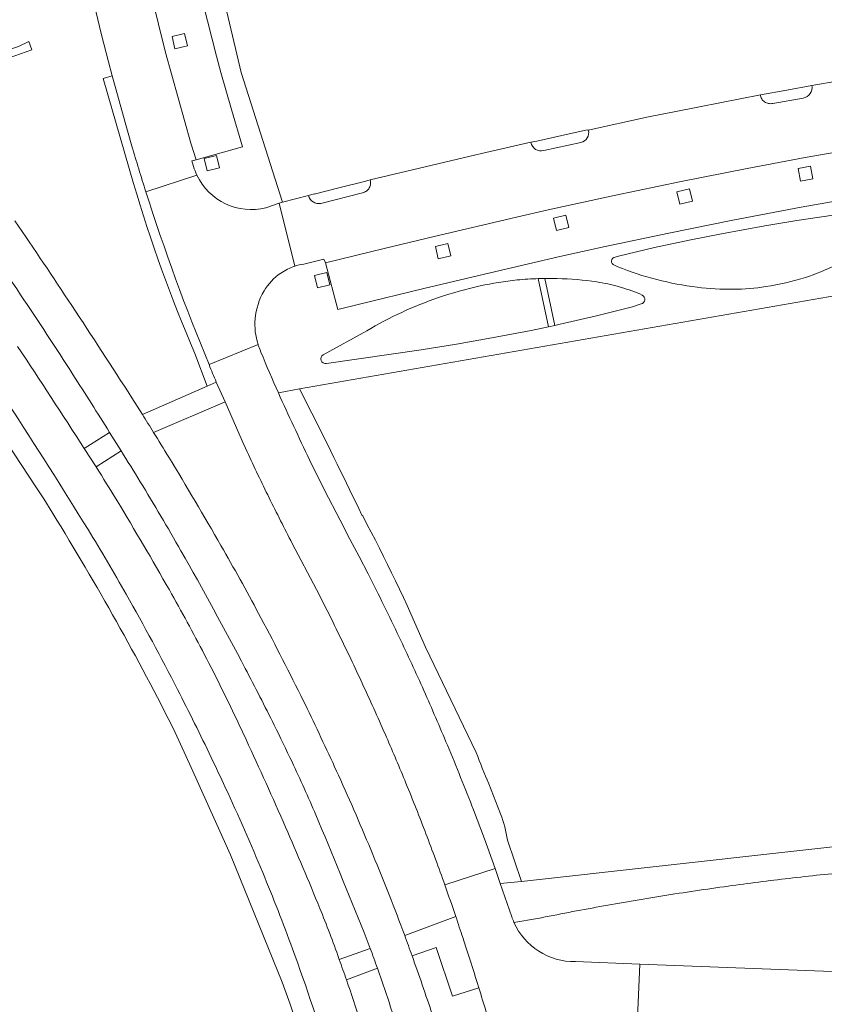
# Model space of a CAD drawing. Extents: x 152048 to 156914, y 461460 to 468786.
# Tile 230 of 256: x 154673 to 154749, y 468118 to 468211. Entities that reach past the tile are written whole.
import ezdxf

# ---------------------------------------------------------------- set-up
doc = ezdxf.new("R2010")
doc.units = 0
doc.header["$LTSCALE"] = 0.75
for name, color, linetype, lineweight in [('B-RO-VH-VERHARDING_BETON-GV', 251, 'CONTINUOUS', 18), ('B-RO-VH-VERHARDING_BETONSTRAATSTEEN-GV', 251, 'CONTINUOUS', 18), ('B-RO-VH-VERHARDING_TEGEL-GV', 251, 'CONTINUOUS', 18)]:
    doc.layers.add(name, color=color, linetype=linetype, lineweight=lineweight)

msp = doc.modelspace()

# ---------------------------------------------------------------- linework, layer by layer
at = {"layer": 'B-RO-VH-VERHARDING_BETON-GV'}
for points in [[(154667.101, 468193.456, -0.00452), (154673.024, 468184.793)], [(154667.101, 468193.456, -0.00452), (154673.024, 468184.793)], [(154677.842, 468183.792, 0.003843), (154672.489, 468191.76)], [(154677.842, 468183.792, 0.003843), (154672.489, 468191.76)], [(154673.024, 468184.793, -0.005299), (154677.962, 468177.265)], [(154673.024, 468184.793, -0.005299), (154677.962, 468177.265)], [(154683.513, 468175.068, 0.003973), (154677.842, 468183.792)], [(154683.513, 468175.068, 0.003973), (154677.842, 468183.792)], [(154677.962, 468177.265, -0.003126), (154681.427, 468171.792)], [(154677.962, 468177.265, -0.003126), (154681.427, 468171.792)], [(154685.571, 468171.802, 0.002231), (154684.513, 468173.494)], [(154685.571, 468171.802, 0.002231), (154684.513, 468173.494)], [(154687.004, 468169.463, 0.002747), (154685.571, 468171.802)], [(154687.004, 468169.463, 0.002747), (154685.571, 468171.802)], [(154682.513, 468170.051, -0.001306), (154684.303, 468167.147)], [(154682.513, 468170.051, -0.001306), (154684.303, 468167.147)], [(154691.933, 468161.113, 0.006102), (154687.004, 468169.463)], [(154691.933, 468161.113, 0.006102), (154687.004, 468169.463)], [(154684.303, 468167.147, -0.00841), (154688.148, 468160.631)], [(154684.303, 468167.147, -0.00841), (154688.148, 468160.631)], [(154688.148, 468160.631, -0.008198), (154694.225, 468149.519)], [(154688.148, 468160.631, -0.008198), (154694.225, 468149.519)], [(154695.481, 468154.705, 0.007824), (154691.933, 468161.113)], [(154695.481, 468154.705, 0.007824), (154691.933, 468161.113)], [(154699.452, 468146.968, 0.007868), (154695.481, 468154.705)], [(154699.452, 468146.968, 0.007868), (154695.481, 468154.705)], [(154694.225, 468149.519, -0.006549), (154696.954, 468144.165)], [(154694.225, 468149.519, -0.006549), (154696.954, 468144.165)], [(154703.015, 468139.439, 0.006996), (154700.051, 468145.746)], [(154703.015, 468139.439, 0.006996), (154700.051, 468145.746)], [(154696.954, 468144.165, -0.004055), (154698.634, 468140.69)], [(154696.954, 468144.165, -0.004055), (154698.634, 468140.69)], [(154698.634, 468140.69, -0.010615), (154700.875, 468135.688)], [(154698.634, 468140.69, -0.010615), (154700.875, 468135.688)], [(154706.267, 468131.939, 0.008545), (154703.015, 468139.439)], [(154706.267, 468131.939, 0.008545), (154703.015, 468139.439)], [(154700.875, 468135.688, -0.004778), (154705.448, 468124.582)], [(154700.875, 468135.688, -0.004778), (154705.448, 468124.582)], [(154709.268, 468124.313, 0.009856), (154706.267, 468131.939)], [(154709.268, 468124.313, 0.009856), (154706.267, 468131.939)], [(154709.963, 468122.393, 0.001715), (154709.268, 468124.313)], [(154709.963, 468122.393, 0.001715), (154709.268, 468124.313)], [(154706.015, 468123.095, -0.002057), (154706.689, 468121.218)], [(154706.015, 468123.095, -0.002057), (154706.689, 468121.218)], [(154711.856, 468116.909, 0.005613), (154709.963, 468122.393)], [(154711.856, 468116.909, 0.005613), (154709.963, 468122.393)], [(154706.689, 468121.218, -0.005716), (154708.184, 468116.817)], [(154706.689, 468121.218, -0.005716), (154708.184, 468116.817)]]:
    msp.add_lwpolyline(points, format="xyb", dxfattribs=at)
for points in [[(154684.513, 468173.494), (154683.513, 468175.068)], [(154684.513, 468173.494), (154683.513, 468175.068)], [(154681.427, 468171.792), (154682.513, 468170.051)], [(154681.427, 468171.792), (154682.513, 468170.051)], [(154700.051, 468145.746), (154699.452, 468146.968)], [(154700.051, 468145.746), (154699.452, 468146.968)], [(154705.448, 468124.582), (154705.74, 468123.833), (154706.015, 468123.095)], [(154705.448, 468124.582), (154705.74, 468123.833), (154706.015, 468123.095)]]:
    msp.add_lwpolyline(points, dxfattribs=at)
at = {"layer": 'B-RO-VH-VERHARDING_BETONSTRAATSTEEN-GV'}
for points in [[(154696.173, 468193.012), (154697.412, 468193.427), (154697.742, 468193.538), (154693.824, 468205.772), (154690.115, 468221.499), (154689.634, 468223.536), (154685.547, 468222.533), (154685.483, 468222.51), (154685.382, 468222.477)], [(154696.173, 468193.012), (154697.412, 468193.427), (154697.742, 468193.538), (154693.824, 468205.772), (154690.115, 468221.499), (154689.634, 468223.536), (154685.547, 468222.533), (154685.483, 468222.51), (154685.382, 468222.477)], [(154689.351, 468196.897), (154689.193, 468197.434), (154689.596, 468197.521), (154689.092, 468199.093), (154686.696, 468207.653), (154684.051, 468218.404), (154683.649, 468218.288), (154683.59, 468218.801), (154683.497, 468219.52), (154678.373, 468218.018)], [(154689.351, 468196.897), (154689.193, 468197.434), (154689.596, 468197.521), (154689.092, 468199.093), (154686.696, 468207.653), (154684.051, 468218.404), (154683.649, 468218.288), (154683.59, 468218.801), (154683.497, 468219.52), (154678.373, 468218.018)], [(154683.497, 468219.52), (154683.59, 468218.801), (154683.649, 468218.288), (154684.051, 468218.404), (154688.437, 468219.51), (154689.343, 468215.827), (154690.242, 468212.25), (154691.508, 468207.31), (154691.915, 468205.785), (154692.912, 468202.268), (154693.963, 468198.762), (154689.596, 468197.521), (154689.193, 468197.434), (154689.351, 468196.897)], [(154683.497, 468219.52), (154683.59, 468218.801), (154683.649, 468218.288), (154684.051, 468218.404), (154688.437, 468219.51), (154689.343, 468215.827), (154690.242, 468212.25), (154691.508, 468207.31), (154691.915, 468205.785), (154692.912, 468202.268), (154693.963, 468198.762), (154689.596, 468197.521), (154689.193, 468197.434), (154689.351, 468196.897)], [(154678.849, 468216.851), (154680.667, 468209.314), (154681.326, 468206.767), (154681.679, 468205.451), (154682.007, 468204.225), (154682.884, 468201.058), (154683.528, 468198.821)], [(154678.849, 468216.851), (154680.667, 468209.314), (154681.326, 468206.767), (154681.679, 468205.451), (154682.007, 468204.225), (154682.884, 468201.058), (154683.528, 468198.821)], [(154699.756, 468187.692), (154701.65, 468188.165), (154701.791, 468187.804), (154707.456, 468189.2), (154712.047, 468190.302), (154719.821, 468192.133), (154722.812, 468192.818), (154729.03, 468194.178), (154735.354, 468195.493), (154741.585, 468196.724), (154747.061, 468197.751), (154752.305, 468198.671), (154755.634, 468199.218), (154754.55, 468205.711), (154753.184, 468205.519), (154752.645, 468205.412), (154748.21, 468204.645), (154747.684, 468204.546)], [(154699.756, 468187.692), (154701.65, 468188.165), (154701.791, 468187.804), (154707.456, 468189.2), (154712.047, 468190.302), (154719.821, 468192.133), (154722.812, 468192.818), (154729.03, 468194.178), (154735.354, 468195.493), (154741.585, 468196.724), (154747.061, 468197.751), (154752.305, 468198.671), (154755.634, 468199.218), (154754.55, 468205.711), (154753.184, 468205.519), (154752.645, 468205.412), (154748.21, 468204.645), (154747.684, 468204.546)], [(154747.684, 468204.546), (154745.343, 468204.118)], [(154747.684, 468204.546), (154745.343, 468204.118)], [(154742.853, 468203.662), (154737.073, 468202.544), (154734.694, 468202.062), (154732.289, 468201.574), (154726.592, 468200.339)], [(154742.853, 468203.662), (154737.073, 468202.544), (154734.694, 468202.062), (154732.289, 468201.574), (154726.592, 468200.339)], [(154745.343, 468204.118), (154742.853, 468203.662)], [(154745.343, 468204.118), (154742.853, 468203.662)], [(154746.88, 468203.359), (154743.997, 468202.854)], [(154743.997, 468202.854), (154746.88, 468203.359)], [(154746.88, 468203.359), (154743.997, 468202.854)], [(154743.997, 468202.854), (154746.88, 468203.359)], [(154726.592, 468200.339), (154726.489, 468200.358), (154724.097, 468199.828), (154721.724, 468199.302), (154721.176, 468199.183)], [(154726.592, 468200.339), (154726.489, 468200.358), (154724.097, 468199.828), (154721.724, 468199.302), (154721.176, 468199.183)], [(154752.305, 468198.671), (154747.061, 468197.751), (154741.585, 468196.724), (154735.354, 468195.493), (154729.03, 468194.178), (154722.812, 468192.818), (154719.821, 468192.133), (154712.047, 468190.302), (154707.456, 468189.2), (154701.791, 468187.804), (154702.955, 468183.402), (154704.866, 468183.877), (154711.088, 468185.395), (154717.321, 468186.873), (154723.907, 468188.39), (154728.179, 468189.338), (154734.19, 468190.609), (154740.241, 468191.829), (154746.691, 468193.056), (154753.125, 468194.205)], [(154752.305, 468198.671), (154747.061, 468197.751), (154741.585, 468196.724), (154735.354, 468195.493), (154729.03, 468194.178), (154722.812, 468192.818), (154719.821, 468192.133), (154712.047, 468190.302), (154707.456, 468189.2), (154701.791, 468187.804), (154702.955, 468183.402), (154704.866, 468183.877), (154711.088, 468185.395), (154717.321, 468186.873), (154723.907, 468188.39), (154728.179, 468189.338), (154734.19, 468190.609), (154740.241, 468191.829), (154746.691, 468193.056), (154753.125, 468194.205)], [(154721.176, 468199.183), (154716.507, 468198.121), (154715.97, 468197.999), (154715.973, 468197.986), (154713.576, 468197.424), (154711.206, 468196.869), (154706.012, 468195.635)], [(154721.176, 468199.183), (154716.507, 468198.121), (154715.97, 468197.999), (154715.973, 468197.986), (154713.576, 468197.424), (154711.206, 468196.869), (154706.012, 468195.635)], [(154722.383, 468198.406), (154725.887, 468199.154)], [(154725.887, 468199.154), (154722.383, 468198.406)], [(154722.383, 468198.406), (154725.887, 468199.154)], [(154725.887, 468199.154), (154722.383, 468198.406)], [(154684.843, 468194.52), (154689.656, 468196.093)], [(154689.656, 468196.093), (154684.843, 468194.52)], [(154684.843, 468194.52), (154689.656, 468196.093)], [(154689.656, 468196.093), (154684.843, 468194.52)], [(154706.012, 468195.635), (154705.477, 468195.474), (154703.066, 468194.876), (154700.726, 468194.296), (154700.724, 468194.306), (154700.177, 468194.165)], [(154706.012, 468195.635), (154705.477, 468195.474), (154703.066, 468194.876), (154700.726, 468194.296), (154700.724, 468194.306), (154700.177, 468194.165)], [(154697.353, 468175.524), (154699.334, 468175.908), (154807.149, 468194.675), (154807.729, 468189.909)], [(154697.353, 468175.524), (154699.334, 468175.908), (154807.149, 468194.675), (154807.729, 468189.909)], [(154700.177, 468194.165), (154697.742, 468193.538), (154697.412, 468193.427), (154698.887, 468187.485)], [(154700.177, 468194.165), (154697.742, 468193.538), (154697.412, 468193.427), (154698.887, 468187.485)], [(154753.125, 468194.205), (154746.691, 468193.056), (154740.241, 468191.829), (154734.19, 468190.609), (154728.179, 468189.338), (154723.907, 468188.39), (154717.321, 468186.873), (154711.088, 468185.395), (154704.866, 468183.877), (154702.955, 468183.402), (154701.791, 468187.804), (154701.65, 468188.165), (154699.756, 468187.692)], [(154753.125, 468194.205), (154746.691, 468193.056), (154740.241, 468191.829), (154734.19, 468190.609), (154728.179, 468189.338), (154723.907, 468188.39), (154717.321, 468186.873), (154711.088, 468185.395), (154704.866, 468183.877), (154702.955, 468183.402), (154701.791, 468187.804), (154701.65, 468188.165), (154699.756, 468187.692)], [(154705.298, 468194.408), (154701.365, 468193.417)], [(154701.365, 468193.417), (154705.298, 468194.408)], [(154705.298, 468194.408), (154701.365, 468193.417)], [(154701.365, 468193.417), (154705.298, 468194.408)], [(154698.887, 468187.485), (154697.412, 468193.427), (154696.173, 468193.012)], [(154698.887, 468187.485), (154697.412, 468193.427), (154696.173, 468193.012)], [(154729.14, 468188.349), (154729.449, 468188.439), (154732.849, 468189.242), (154736.264, 468189.981), (154739.168, 468190.552), (154743.246, 468191.285), (154746.276, 468191.788), (154750.761, 468192.479), (154752.987, 468192.801), (154755.215, 468193.103), (154755.669, 468193.162)], [(154729.14, 468188.349), (154729.449, 468188.439), (154732.849, 468189.242), (154736.264, 468189.981), (154739.168, 468190.552), (154743.246, 468191.285), (154746.276, 468191.788), (154750.761, 468192.479), (154752.987, 468192.801), (154755.215, 468193.103), (154755.669, 468193.162)], [(154729.375, 468187.438), (154729.064, 468187.575)], [(154729.375, 468187.438), (154729.064, 468187.575)], [(154731.445, 468184.874), (154731.685, 468184.748)], [(154731.445, 468184.874), (154731.685, 468184.748)], [(154731.583, 468183.93), (154730.763, 468183.667), (154727.361, 468182.802), (154723.942, 468182.009), (154723.421, 468181.899), (154722.833, 468181.776), (154721.195, 468181.431), (154717.489, 468180.723), (154714.163, 468180.14), (154710.828, 468179.609), (154701.878, 468178.313)], [(154731.583, 468183.93), (154730.763, 468183.667), (154727.361, 468182.802), (154723.942, 468182.009), (154723.421, 468181.899), (154722.833, 468181.776), (154721.195, 468181.431), (154717.489, 468180.723), (154714.163, 468180.14), (154710.828, 468179.609), (154701.878, 468178.313)], [(154701.583, 468179.127), (154705.679, 468181.381)], [(154701.583, 468179.127), (154705.679, 468181.381)], [(154690.805, 468178.197), (154695.427, 468180.109)], [(154695.427, 468180.109), (154690.805, 468178.197)], [(154690.805, 468178.197), (154695.427, 468180.109)], [(154695.427, 468180.109), (154690.805, 468178.197)], [(154695.527, 468179.807), (154695.615, 468179.596), (154695.7, 468179.376)], [(154695.7, 468179.376), (154695.615, 468179.596), (154695.527, 468179.807)], [(154695.527, 468179.807), (154695.615, 468179.596), (154695.7, 468179.376)], [(154695.7, 468179.376), (154695.615, 468179.596), (154695.527, 468179.807)], [(154691.491, 468176.541), (154692.313, 468174.671), (154693.918, 468171.018), (154694.389, 468169.979)], [(154691.491, 468176.541), (154692.313, 468174.671), (154693.918, 468171.018), (154694.389, 468169.979)], [(154700.512, 468173.609), (154699.334, 468175.908), (154697.353, 468175.524)], [(154700.512, 468173.609), (154699.334, 468175.908), (154697.353, 468175.524)], [(154700.284, 468169.218), (154701.696, 468166.349), (154703.172, 468163.512), (154704.09, 468161.718), (154704.977, 468160.085), (154705.829, 468158.433)], [(154705.829, 468158.433), (154704.977, 468160.085), (154704.09, 468161.718), (154703.172, 468163.512), (154701.696, 468166.349), (154700.284, 468169.218)], [(154700.284, 468169.218), (154701.696, 468166.349), (154703.172, 468163.512), (154704.09, 468161.718), (154704.977, 468160.085), (154705.829, 468158.433)], [(154705.829, 468158.433), (154704.977, 468160.085), (154704.09, 468161.718), (154703.172, 468163.512), (154701.696, 468166.349), (154700.284, 468169.218)], [(154705.304, 468163.911), (154705.224, 468164.002)], [(154705.304, 468163.911), (154705.224, 468164.002)], [(154698.655, 468161.317), (154700.946, 468156.957)], [(154698.655, 468161.317), (154700.946, 468156.957)], [(154716.027, 468141.591), (154711.234, 468151.52)], [(154716.027, 468141.591), (154711.234, 468151.52)], [(154718.316, 468135.786), (154717.194, 468138.626)], [(154718.316, 468135.786), (154717.194, 468138.626)], [(154797.67, 468138.027), (154720.299, 468129.417), (154718.284, 468129.23), (154719.369, 468126.076)], [(154797.67, 468138.027), (154720.299, 468129.417), (154718.284, 468129.23), (154719.369, 468126.076)], [(154713.056, 468129.084), (154717.804, 468130.626), (154716.804, 468133.423), (154715.767, 468136.157)], [(154713.056, 468129.084), (154717.804, 468130.626), (154716.804, 468133.423), (154715.767, 468136.157)], [(154715.767, 468136.157), (154716.804, 468133.423), (154717.804, 468130.626), (154718.284, 468129.23), (154720.299, 468129.417), (154718.977, 468133.308)], [(154715.767, 468136.157), (154716.804, 468133.423), (154717.804, 468130.626), (154718.284, 468129.23), (154720.299, 468129.417), (154718.977, 468133.308)], [(154719.369, 468126.076), (154718.284, 468129.23), (154717.804, 468130.626), (154713.056, 468129.084)], [(154719.369, 468126.076), (154718.284, 468129.23), (154717.804, 468130.626), (154713.056, 468129.084)], [(154719.577, 468125.548), (154721.799, 468125.907)], [(154719.577, 468125.548), (154721.799, 468125.907)], [(154714.755, 468124.108), (154715.05, 468123.214)], [(154714.755, 468124.108), (154715.05, 468123.214)], [(154729.811, 468116.562), (154731.234, 468116.527), (154731.45, 468121.609), (154725.379, 468121.842)], [(154729.811, 468116.562), (154731.234, 468116.527), (154731.45, 468121.609), (154725.379, 468121.842)]]:
    msp.add_lwpolyline(points, dxfattribs=at)
for points in [[(154689.596, 468197.521), (154693.963, 468198.762), (154692.912, 468202.268), (154691.915, 468205.785), (154691.508, 468207.31), (154690.242, 468212.25), (154689.343, 468215.827), (154688.437, 468219.51), (154684.051, 468218.404), (154686.696, 468207.653), (154689.092, 468199.093)], [(154689.596, 468197.521), (154693.963, 468198.762), (154692.912, 468202.268), (154691.915, 468205.785), (154691.508, 468207.31), (154690.242, 468212.25), (154689.343, 468215.827), (154688.437, 468219.51), (154684.051, 468218.404), (154686.696, 468207.653), (154689.092, 468199.093)], [(154687.311, 468209.187), (154688.477, 468209.469), (154688.759, 468208.301), (154687.592, 468208.02)], [(154687.311, 468209.187), (154688.477, 468209.469), (154688.759, 468208.301), (154687.592, 468208.02)], [(154690.358, 468197.658), (154691.524, 468197.939), (154691.806, 468196.772), (154690.639, 468196.491)], [(154690.358, 468197.658), (154691.524, 468197.939), (154691.806, 468196.772), (154690.639, 468196.491)], [(154746.388, 468196.706), (154747.567, 468196.926), (154747.788, 468195.745), (154746.607, 468195.526)], [(154746.388, 468196.706), (154747.567, 468196.926), (154747.788, 468195.745), (154746.607, 468195.526)], [(154734.963, 468194.518), (154736.129, 468194.8), (154736.411, 468193.632), (154735.244, 468193.351)], [(154734.963, 468194.518), (154736.129, 468194.8), (154736.411, 468193.632), (154735.244, 468193.351)], [(154723.31, 468192.027), (154724.476, 468192.309), (154724.758, 468191.141), (154723.591, 468190.86)], [(154723.31, 468192.027), (154724.476, 468192.309), (154724.758, 468191.141), (154723.591, 468190.86)], [(154712.159, 468189.35), (154713.325, 468189.631), (154713.607, 468188.464), (154712.44, 468188.183)], [(154712.159, 468189.35), (154713.325, 468189.631), (154713.607, 468188.464), (154712.44, 468188.183)], [(154700.749, 468186.61), (154701.916, 468186.891), (154702.198, 468185.724), (154701.031, 468185.443)], [(154700.749, 468186.61), (154701.916, 468186.891), (154702.198, 468185.724), (154701.031, 468185.443)], [(154799.896, 468118.979), (154731.45, 468121.609), (154731.234, 468116.527), (154731.831, 468116.512), (154731.829, 468116.124), (154754.305, 468115.298), (154788.852, 468113.973), (154803.306, 468113.435), (154803.32, 468113.794), (154803.51, 468118.84)], [(154799.896, 468118.979), (154731.45, 468121.609), (154731.234, 468116.527), (154731.831, 468116.512), (154731.829, 468116.124), (154754.305, 468115.298), (154788.852, 468113.973), (154803.306, 468113.435), (154803.32, 468113.794), (154803.51, 468118.84)]]:
    msp.add_lwpolyline(points, close=True, dxfattribs=at)
for points in [[(154747.684, 468204.546, -0.423297), (154746.88, 468203.359)], [(154746.88, 468203.359, 0.423297), (154747.684, 468204.546)], [(154747.684, 468204.546, -0.423297), (154746.88, 468203.359)], [(154746.88, 468203.359, 0.423297), (154747.684, 468204.546)], [(154742.957, 468203.287, -0.18143), (154742.853, 468203.662)], [(154742.853, 468203.662, 0.18143), (154742.957, 468203.287)], [(154742.957, 468203.287, -0.18143), (154742.853, 468203.662)], [(154742.853, 468203.662, 0.18143), (154742.957, 468203.287)], [(154743.228, 468203.004, -0.101114), (154742.957, 468203.287)], [(154742.957, 468203.287, 0.101114), (154743.228, 468203.004)], [(154743.228, 468203.004, -0.101114), (154742.957, 468203.287)], [(154742.957, 468203.287, 0.101114), (154743.228, 468203.004)], [(154743.597, 468202.849, -0.106289), (154743.228, 468203.004)], [(154743.228, 468203.004, 0.106289), (154743.597, 468202.849)], [(154743.597, 468202.849, -0.106289), (154743.228, 468203.004)], [(154743.228, 468203.004, 0.106289), (154743.597, 468202.849)], [(154743.997, 468202.854, -0.102484), (154743.597, 468202.849)], [(154743.597, 468202.849, 0.102484), (154743.997, 468202.854)], [(154743.997, 468202.854, -0.102484), (154743.597, 468202.849)], [(154743.597, 468202.849, 0.102484), (154743.997, 468202.854)], [(154725.887, 468199.154, 0.439306), (154726.592, 468200.339)], [(154726.592, 468200.339, -0.439306), (154725.887, 468199.154)], [(154725.887, 468199.154, 0.439306), (154726.592, 468200.339)], [(154726.592, 468200.339, -0.439306), (154725.887, 468199.154)], [(154683.528, 468198.821, 0.005346), (154684.843, 468194.52)], [(154683.528, 468198.821, 0.005346), (154684.843, 468194.52)], [(154721.176, 468199.183, 0.456616), (154722.383, 468198.406)], [(154722.383, 468198.406, -0.456616), (154721.176, 468199.183)], [(154721.176, 468199.183, 0.456616), (154722.383, 468198.406)], [(154722.383, 468198.406, -0.456616), (154721.176, 468199.183)], [(154689.351, 468196.897, 0.038656), (154689.656, 468196.093)], [(154689.656, 468196.093, -0.038656), (154689.351, 468196.897)], [(154689.351, 468196.897, 0.038656), (154689.656, 468196.093)], [(154689.656, 468196.093, -0.038656), (154689.351, 468196.897)], [(154689.656, 468196.093, 0.360101), (154696.173, 468193.012)], [(154696.173, 468193.012, -0.360101), (154689.656, 468196.093)], [(154689.656, 468196.093, 0.360101), (154696.173, 468193.012)], [(154696.173, 468193.012, -0.360101), (154689.656, 468196.093)], [(154706.042, 468195.253, -0.103965), (154705.922, 468194.889)], [(154705.922, 468194.889, 0.103965), (154706.042, 468195.253)], [(154706.042, 468195.253, -0.103965), (154705.922, 468194.889)], [(154705.922, 468194.889, 0.103965), (154706.042, 468195.253)], [(154706.012, 468195.635, -0.099276), (154706.042, 468195.253)], [(154706.042, 468195.253, 0.099276), (154706.012, 468195.635)], [(154706.012, 468195.635, -0.099276), (154706.042, 468195.253)], [(154706.042, 468195.253, 0.099276), (154706.012, 468195.635)], [(154684.843, 468194.52, 0.021062), (154690.805, 468178.197)], [(154684.843, 468194.52, 0.021062), (154690.805, 468178.197)], [(154701.365, 468193.417, -0.400786), (154700.177, 468194.165)], [(154700.177, 468194.165, 0.400786), (154701.365, 468193.417)], [(154701.365, 468193.417, -0.400786), (154700.177, 468194.165)], [(154700.177, 468194.165, 0.400786), (154701.365, 468193.417)], [(154705.659, 468194.585, -0.103434), (154705.298, 468194.408)], [(154705.298, 468194.408, 0.103434), (154705.659, 468194.585)], [(154705.659, 468194.585, -0.103434), (154705.298, 468194.408)], [(154705.298, 468194.408, 0.103434), (154705.659, 468194.585)], [(154705.922, 468194.889, -0.103896), (154705.659, 468194.585)], [(154705.659, 468194.585, 0.103896), (154705.922, 468194.889)], [(154705.922, 468194.889, -0.103896), (154705.659, 468194.585)], [(154705.659, 468194.585, 0.103896), (154705.922, 468194.889)], [(154699.756, 468187.692, 0.042626), (154698.887, 468187.485)], [(154698.887, 468187.485, -0.042626), (154699.756, 468187.692)], [(154699.756, 468187.692, 0.042626), (154698.887, 468187.485)], [(154698.887, 468187.485, -0.042626), (154699.756, 468187.692)], [(154729.064, 468187.575, -0.824209), (154729.14, 468188.349)], [(154729.064, 468187.575, -0.824209), (154729.14, 468188.349)], [(154749.938, 468187.618, -0.045412), (154747.094, 468186.437)], [(154749.938, 468187.618, -0.045412), (154747.094, 468186.437)], [(154697.572, 468186.835, 0.11117), (154695.993, 468185.149)], [(154695.993, 468185.149, -0.11117), (154697.572, 468186.835)], [(154697.572, 468186.835, 0.11117), (154695.993, 468185.149)], [(154695.993, 468185.149, -0.11117), (154697.572, 468186.835)], [(154698.887, 468187.485, 0.069818), (154697.572, 468186.835)], [(154697.572, 468186.835, -0.069818), (154698.887, 468187.485)], [(154698.887, 468187.485, 0.069818), (154697.572, 468186.835)], [(154697.572, 468186.835, -0.069818), (154698.887, 468187.485)], [(154733.055, 468186.225, -0.03289), (154729.375, 468187.438)], [(154733.055, 468186.225, -0.03289), (154729.375, 468187.438)], [(154716.385, 468185.624, -0.031024), (154719.896, 468186.187)], [(154716.385, 468185.624, -0.031024), (154719.896, 468186.187)], [(154719.896, 468186.187, -0.018696), (154721.878, 468186.317)], [(154719.896, 468186.187, -0.018696), (154721.878, 468186.317)], [(154721.878, 468186.317, -0.004915), (154722.488, 468186.332)], [(154721.878, 468186.317, -0.004915), (154722.488, 468186.332)], [(154722.488, 468186.332, -0.009353), (154723.664, 468186.325)], [(154722.488, 468186.332, -0.009353), (154723.664, 468186.325)], [(154723.664, 468186.325, -0.030848), (154727.392, 468186.002)], [(154723.664, 468186.325, -0.030848), (154727.392, 468186.002)], [(154727.392, 468186.002, -0.031455), (154729.453, 468185.563)], [(154727.392, 468186.002, -0.031455), (154729.453, 468185.563)], [(154736.862, 468185.503, -0.032547), (154733.055, 468186.225)], [(154736.862, 468185.503, -0.032547), (154733.055, 468186.225)], [(154747.094, 468186.437, -0.036577), (154743.348, 468185.564)], [(154747.094, 468186.437, -0.036577), (154743.348, 468185.564)], [(154695.993, 468185.149, 0.111954), (154695.156, 468182.531)], [(154695.156, 468182.531, -0.111954), (154695.993, 468185.149)], [(154695.993, 468185.149, 0.111954), (154695.156, 468182.531)], [(154695.156, 468182.531, -0.111954), (154695.993, 468185.149)], [(154712.46, 468184.523, -0.026722), (154716.385, 468185.624)], [(154712.46, 468184.523, -0.026722), (154716.385, 468185.624)], [(154729.453, 468185.563, -0.030762), (154731.445, 468184.874)], [(154729.453, 468185.563, -0.030762), (154731.445, 468184.874)], [(154731.685, 468184.748, -0.694253), (154731.583, 468183.93)], [(154731.685, 468184.748, -0.694253), (154731.583, 468183.93)], [(154740.287, 468185.311, -0.033295), (154736.862, 468185.503)], [(154740.287, 468185.311, -0.033295), (154736.862, 468185.503)], [(154743.348, 468185.564, -0.036907), (154740.287, 468185.311)], [(154743.348, 468185.564, -0.036907), (154740.287, 468185.311)], [(154708.986, 468183.133, -0.027097), (154712.46, 468184.523)], [(154708.986, 468183.133, -0.027097), (154712.46, 468184.523)], [(154705.679, 468181.381, -0.02713), (154708.986, 468183.133)], [(154705.679, 468181.381, -0.02713), (154708.986, 468183.133)], [(154695.156, 468182.531, 0.100367), (154695.427, 468180.109)], [(154695.427, 468180.109, -0.100367), (154695.156, 468182.531)], [(154695.156, 468182.531, 0.100367), (154695.427, 468180.109)], [(154695.427, 468180.109, -0.100367), (154695.156, 468182.531)], [(154695.427, 468180.109, 0.013913), (154695.527, 468179.807)], [(154695.527, 468179.807, -0.013913), (154695.427, 468180.109)], [(154695.427, 468180.109, 0.013913), (154695.527, 468179.807)], [(154695.527, 468179.807, -0.013913), (154695.427, 468180.109)], [(154695.7, 468179.376, 0.009617), (154697.353, 468175.524)], [(154697.353, 468175.524, -0.009617), (154695.7, 468179.376)], [(154695.7, 468179.376, 0.009617), (154697.353, 468175.524)], [(154697.353, 468175.524, -0.009617), (154695.7, 468179.376)], [(154701.878, 468178.313, -0.866291), (154701.583, 468179.127)], [(154701.878, 468178.313, -0.866291), (154701.583, 468179.127)], [(154690.805, 468178.197, 0.002489), (154691.491, 468176.541)], [(154690.805, 468178.197, 0.002489), (154691.491, 468176.541)], [(154697.353, 468175.524, 0.005534), (154700.284, 468169.218)], [(154700.284, 468169.218, -0.005534), (154697.353, 468175.524)], [(154697.353, 468175.524, 0.005534), (154700.284, 468169.218)], [(154700.284, 468169.218, -0.005534), (154697.353, 468175.524)], [(154705.224, 468164.002, 0.004556), (154700.512, 468173.609)], [(154705.224, 468164.002, 0.004556), (154700.512, 468173.609)], [(154694.389, 468169.979, 0.005191), (154696.476, 468165.625)], [(154694.389, 468169.979, 0.005191), (154696.476, 468165.625)], [(154696.476, 468165.625, 0.005373), (154698.655, 468161.317)], [(154696.476, 468165.625, 0.005373), (154698.655, 468161.317)], [(154711.234, 468151.52, 0.022628), (154705.304, 468163.911)], [(154711.234, 468151.52, 0.022628), (154705.304, 468163.911)], [(154705.829, 468158.433, -0.005388), (154708.749, 468152.469)], [(154708.749, 468152.469, 0.005388), (154705.829, 468158.433)], [(154705.829, 468158.433, -0.005388), (154708.749, 468152.469)], [(154708.749, 468152.469, 0.005388), (154705.829, 468158.433)], [(154700.946, 468156.957, -0.005549), (154703.217, 468152.416)], [(154700.946, 468156.957, -0.005549), (154703.217, 468152.416)], [(154703.217, 468152.416, -0.005639), (154705.393, 468147.828)], [(154703.217, 468152.416, -0.005639), (154705.393, 468147.828)], [(154708.749, 468152.469, -0.006596), (154711.078, 468147.421)], [(154711.078, 468147.421, 0.006596), (154708.749, 468152.469)], [(154708.749, 468152.469, -0.006596), (154711.078, 468147.421)], [(154711.078, 468147.421, 0.006596), (154708.749, 468152.469)], [(154705.393, 468147.828, -0.005374), (154707.545, 468143.037)], [(154705.393, 468147.828, -0.005374), (154707.545, 468143.037)], [(154711.078, 468147.421, -0.006235), (154713.296, 468142.277)], [(154713.296, 468142.277, 0.006235), (154711.078, 468147.421)], [(154711.078, 468147.421, -0.006235), (154713.296, 468142.277)], [(154713.296, 468142.277, 0.006235), (154711.078, 468147.421)], [(154707.545, 468143.037, -0.006172), (154709.384, 468138.686)], [(154707.545, 468143.037, -0.006172), (154709.384, 468138.686)], [(154713.296, 468142.277, -0.005431), (154715.767, 468136.157)], [(154715.767, 468136.157, 0.005431), (154713.296, 468142.277)], [(154713.296, 468142.277, -0.005431), (154715.767, 468136.157)], [(154715.767, 468136.157, 0.005431), (154713.296, 468142.277)], [(154717.194, 468138.626, -0.017307), (154716.027, 468141.591)], [(154717.194, 468138.626, -0.017307), (154716.027, 468141.591)], [(154709.384, 468138.686, -0.006107), (154711.275, 468133.908)], [(154709.384, 468138.686, -0.006107), (154711.275, 468133.908)], [(154718.977, 468133.308, 0.044833), (154718.316, 468135.786)], [(154718.977, 468133.308, 0.044833), (154718.316, 468135.786)], [(154711.275, 468133.908, -0.005599), (154713.056, 468129.084)], [(154711.275, 468133.908, -0.005599), (154713.056, 468129.084)], [(154745.537, 468129.702, -0.00576), (154751.43, 468130.32)], [(154745.537, 468129.702, -0.00576), (154751.43, 468130.32)], [(154713.056, 468129.084, -0.002704), (154714.088, 468126.099)], [(154713.056, 468129.084, -0.002704), (154714.088, 468126.099)], [(154733.612, 468128.047, -0.005524), (154739.792, 468128.969)], [(154733.612, 468128.047, -0.005524), (154739.792, 468128.969)], [(154739.792, 468128.969, -0.005375), (154745.537, 468129.702)], [(154739.792, 468128.969, -0.005375), (154745.537, 468129.702)], [(154727.695, 468127.038, -0.005231), (154733.612, 468128.047)], [(154727.695, 468127.038, -0.005231), (154733.612, 468128.047)], [(154721.799, 468125.907, -0.005259), (154727.695, 468127.038)], [(154721.799, 468125.907, -0.005259), (154727.695, 468127.038)], [(154714.088, 468126.099, -0.001506), (154714.755, 468124.108)], [(154714.088, 468126.099, -0.001506), (154714.755, 468124.108)], [(154719.577, 468125.548, -0.022258), (154719.369, 468126.076)], [(154719.369, 468126.076, 0.022258), (154719.577, 468125.548)], [(154719.577, 468125.548, -0.022258), (154719.369, 468126.076)], [(154719.369, 468126.076, 0.022258), (154719.577, 468125.548)], [(154725.379, 468121.842, -0.299942), (154719.577, 468125.548)], [(154725.379, 468121.842, -0.299942), (154719.577, 468125.548)], [(154715.05, 468123.214, -0.003169), (154716.261, 468119.382)], [(154715.05, 468123.214, -0.003169), (154716.261, 468119.382)], [(154716.261, 468119.382, -0.001693), (154716.971, 468117.055)], [(154716.261, 468119.382, -0.001693), (154716.971, 468117.055)]]:
    msp.add_lwpolyline(points, format="xyb", dxfattribs=at)
at = {"layer": 'B-RO-VH-VERHARDING_TEGEL-GV'}
for points in [[(154670.534, 468215.465), (154669.313, 468215.067), (154670.069, 468212.82), (154668.541, 468212.278), (154670.303, 468206.602), (154674.07, 468207.919), (154673.792, 468208.685), (154672.833, 468208.223), (154670.898, 468207.593), (154670.569, 468208.46), (154670.679, 468208.511), (154669.759, 468211.16), (154672.66, 468212.27), (154672.692, 468212.178), (154673.621, 468212.528), (154673.14, 468213.882), (154671.318, 468213.25)], [(154670.534, 468215.465), (154669.313, 468215.067), (154670.069, 468212.82), (154668.541, 468212.278), (154670.303, 468206.602), (154674.07, 468207.919), (154673.792, 468208.685), (154672.833, 468208.223), (154670.898, 468207.593), (154670.569, 468208.46), (154670.679, 468208.511), (154669.759, 468211.16), (154672.66, 468212.27), (154672.692, 468212.178), (154673.621, 468212.528), (154673.14, 468213.882), (154671.318, 468213.25)], [(154682.513, 468170.051), (154681.427, 468171.792), (154679.033, 468170.274), (154680.14, 468168.548)], [(154682.513, 468170.051), (154681.427, 468171.792), (154679.033, 468170.274), (154680.14, 468168.548)]]:
    msp.add_lwpolyline(points, close=True, dxfattribs=at)
for points in [[(154650.16, 468205.61), (154648.901, 468207.269), (154648.059, 468208.341), (154646.103, 468207.523), (154654.726, 468195.888), (154663.931, 468182.689), (154674.412, 468166.753), (154675.2, 468165.518), (154676.065, 468164.133)], [(154650.16, 468205.61), (154648.901, 468207.269), (154648.059, 468208.341), (154646.103, 468207.523), (154654.726, 468195.888), (154663.931, 468182.689), (154674.412, 468166.753), (154675.2, 468165.518), (154676.065, 468164.133)], [(154683.528, 468198.821), (154682.884, 468201.058), (154682.007, 468204.225), (154681.679, 468205.451), (154680.827, 468205.223), (154683.673, 468195.303)], [(154683.528, 468198.821), (154682.884, 468201.058), (154682.007, 468204.225), (154681.679, 468205.451), (154680.827, 468205.223), (154683.673, 468195.303)], [(154721.878, 468186.317), (154722.833, 468181.776), (154723.421, 468181.899), (154722.488, 468186.332)], [(154721.878, 468186.317), (154722.833, 468181.776), (154723.421, 468181.899), (154722.488, 468186.332)], [(154689.466, 468179.255), (154690.634, 468176.167), (154691.491, 468176.541)], [(154689.466, 468179.255), (154690.634, 468176.167), (154691.491, 468176.541)], [(154692.313, 468174.671), (154691.491, 468176.541), (154690.634, 468176.167), (154684.513, 468173.494)], [(154692.313, 468174.671), (154691.491, 468176.541), (154690.634, 468176.167), (154684.513, 468173.494)], [(154685.571, 468171.802), (154692.313, 468174.671)], [(154685.571, 468171.802), (154692.313, 468174.671)], [(154680.14, 468168.548), (154679.033, 468170.274)], [(154680.14, 468168.548), (154679.033, 468170.274)], [(154694.295, 468142.804), (154693.61, 468144.27)], [(154694.295, 468142.804), (154693.61, 468144.27)], [(154687.615, 468143.481), (154689.118, 468140.155), (154692.839, 468131.92), (154697.693, 468119.918), (154698.461, 468117.822), (154700.472, 468111.785), (154703.903, 468099.614)], [(154687.615, 468143.481), (154689.118, 468140.155), (154692.839, 468131.92), (154697.693, 468119.918), (154698.461, 468117.822), (154700.472, 468111.785), (154703.903, 468099.614)], [(154714.088, 468126.099), (154709.268, 468124.313)], [(154714.088, 468126.099), (154709.268, 468124.313)], [(154715.05, 468123.214), (154714.755, 468124.108)], [(154715.05, 468123.214), (154714.755, 468124.108)], [(154706.015, 468123.095), (154703.095, 468122.043)], [(154706.015, 468123.095), (154703.095, 468122.043)], [(154709.963, 468122.393), (154712.227, 468123.175), (154713.765, 468118.57), (154716.261, 468119.382)], [(154709.963, 468122.393), (154712.227, 468123.175), (154713.765, 468118.57), (154716.261, 468119.382)], [(154703.095, 468122.043), (154703.063, 468122.133)], [(154703.095, 468122.043), (154703.063, 468122.133)], [(154703.771, 468120.12), (154706.689, 468121.218)], [(154703.771, 468120.12), (154706.689, 468121.218)]]:
    msp.add_lwpolyline(points, dxfattribs=at)
for points in [[(154684.843, 468194.52, -0.005346), (154683.528, 468198.821)], [(154684.843, 468194.52, -0.005346), (154683.528, 468198.821)], [(154683.673, 468195.303, 0.029609), (154689.466, 468179.255)], [(154683.673, 468195.303, 0.029609), (154689.466, 468179.255)], [(154690.805, 468178.197, -0.021062), (154684.843, 468194.52)], [(154690.805, 468178.197, -0.021062), (154684.843, 468194.52)], [(154722.488, 468186.332, 0.004915), (154721.878, 468186.317)], [(154722.488, 468186.332, 0.004915), (154721.878, 468186.317)], [(154679.033, 468170.274, 0.002719), (154672.74, 468179.921)], [(154679.033, 468170.274, 0.002719), (154672.74, 468179.921)], [(154691.491, 468176.541, -0.002489), (154690.805, 468178.197)], [(154691.491, 468176.541, -0.002489), (154690.805, 468178.197)], [(154671.915, 468174.444, -0.005298), (154679.388, 468162.623)], [(154679.388, 468162.623, 0.005298), (154671.915, 468174.444)], [(154671.915, 468174.444, -0.005298), (154679.388, 468162.623)], [(154679.388, 468162.623, 0.005298), (154671.915, 468174.444)], [(154684.513, 468173.494, -0.002231), (154685.571, 468171.802)], [(154684.513, 468173.494, -0.002231), (154685.571, 468171.802)], [(154682.12, 468165.351, 0.00561), (154680.14, 468168.548)], [(154682.12, 468165.351, 0.00561), (154680.14, 468168.548)], [(154687.063, 468156.925, 0.00697), (154682.12, 468165.351)], [(154687.063, 468156.925, 0.00697), (154682.12, 468165.351)], [(154676.065, 468164.133, -0.022478), (154687.615, 468143.481)], [(154676.065, 468164.133, -0.022478), (154687.615, 468143.481)], [(154679.388, 468162.623, -0.010189), (154682.992, 468156.522)], [(154682.992, 468156.522, 0.010189), (154679.388, 468162.623)], [(154679.388, 468162.623, -0.010189), (154682.992, 468156.522)], [(154682.992, 468156.522, 0.010189), (154679.388, 468162.623)], [(154690.381, 468150.812, 0.009845), (154687.063, 468156.925)], [(154690.381, 468150.812, 0.009845), (154687.063, 468156.925)], [(154682.992, 468156.522, -0.010071), (154687.833, 468147.526)], [(154687.833, 468147.526, 0.010071), (154682.992, 468156.522)], [(154682.992, 468156.522, -0.010071), (154687.833, 468147.526)], [(154687.833, 468147.526, 0.010071), (154682.992, 468156.522)], [(154693.61, 468144.27, 0.009685), (154690.381, 468150.812)], [(154693.61, 468144.27, 0.009685), (154690.381, 468150.812)], [(154687.833, 468147.526, -0.007068), (154691.006, 468141.119)], [(154691.006, 468141.119, 0.007068), (154687.833, 468147.526)], [(154687.833, 468147.526, -0.007068), (154691.006, 468141.119)], [(154691.006, 468141.119, 0.007068), (154687.833, 468147.526)], [(154698.019, 468134.547, 0.005784), (154694.295, 468142.804)], [(154698.019, 468134.547, 0.005784), (154694.295, 468142.804)], [(154691.006, 468141.119, -0.002726), (154692.336, 468138.292)], [(154692.336, 468138.292, 0.002726), (154691.006, 468141.119)], [(154691.006, 468141.119, -0.002726), (154692.336, 468138.292)], [(154692.336, 468138.292, 0.002726), (154691.006, 468141.119)], [(154692.336, 468138.292, -0.010083), (154695.873, 468130.244)], [(154695.873, 468130.244, 0.010083), (154692.336, 468138.292)], [(154692.336, 468138.292, -0.010083), (154695.873, 468130.244)], [(154695.873, 468130.244, 0.010083), (154692.336, 468138.292)], [(154701.259, 468126.867, 0.006995), (154698.019, 468134.547)], [(154701.259, 468126.867, 0.006995), (154698.019, 468134.547)], [(154695.873, 468130.244, -0.01156), (154698.678, 468123.045)], [(154698.678, 468123.045, 0.01156), (154695.873, 468130.244)], [(154695.873, 468130.244, -0.01156), (154698.678, 468123.045)], [(154698.678, 468123.045, 0.01156), (154695.873, 468130.244)], [(154703.063, 468122.133, 0.011366), (154701.259, 468126.867)], [(154703.063, 468122.133, 0.011366), (154701.259, 468126.867)], [(154714.755, 468124.108, 0.001506), (154714.088, 468126.099)], [(154714.755, 468124.108, 0.001506), (154714.088, 468126.099)], [(154709.268, 468124.313, -0.001715), (154709.963, 468122.393)], [(154709.268, 468124.313, -0.001715), (154709.963, 468122.393)], [(154698.678, 468123.045, -0.011476), (154702.388, 468112.083)], [(154702.388, 468112.083, 0.011476), (154698.678, 468123.045)], [(154698.678, 468123.045, -0.011476), (154702.388, 468112.083)], [(154702.388, 468112.083, 0.011476), (154698.678, 468123.045)], [(154706.689, 468121.218, 0.002057), (154706.015, 468123.095)], [(154706.689, 468121.218, 0.002057), (154706.015, 468123.095)], [(154716.261, 468119.382, 0.003169), (154715.05, 468123.214)], [(154716.261, 468119.382, 0.003169), (154715.05, 468123.214)], [(154703.771, 468120.12, 0.002014), (154703.095, 468122.043)], [(154703.095, 468122.043, -0.002014), (154703.771, 468120.12)], [(154703.771, 468120.12, 0.002014), (154703.095, 468122.043)], [(154703.095, 468122.043, -0.002014), (154703.771, 468120.12)], [(154706.339, 468112.264, 0.008877), (154703.771, 468120.12)], [(154706.339, 468112.264, 0.008877), (154703.771, 468120.12)]]:
    msp.add_lwpolyline(points, format="xyb", dxfattribs=at)

doc.saveas('drawing.dxf')
